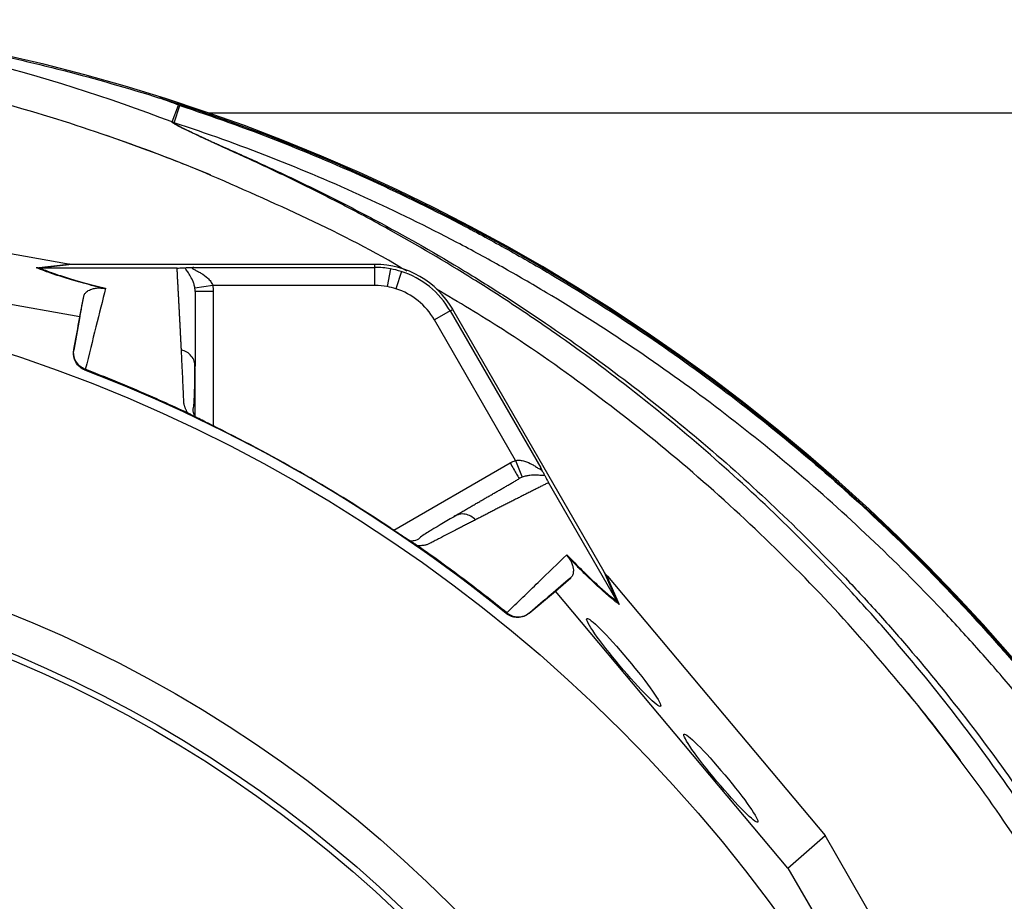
# Model space of a CAD drawing. Header units: millimetres. Extents: x 634 to 1409, y 1099 to 1989.
# Tile 16 of 17: x 1104 to 1267, y 1803 to 1949. Entities that reach past the tile are written whole.
import ezdxf

# ---------------------------------------------------------------- set-up
doc = ezdxf.new("R2010")
doc.units = ezdxf.units.MM

msp = doc.modelspace()

# ---------------------------------------------------------------- linework, layer by layer
at = {"color": 7, "linetype": 'Continuous', "lineweight": 25}
for p, q in [((1128.85, 1932.35), (1129.91, 1935.15)), ((1129.2, 1932.22), (1130.13, 1935.07)), ((1346.09, 1933.81), (1134.93, 1933.81)), ((1111.35, 1908.81), (1056.04, 1918.6)), ((1054.43, 1910.55), (1113.52, 1900.09)), ((1106.31, 1908.16), (1111.66, 1908.75)), ((1112.23, 1908.7), (1106.89, 1908.11)), ((1129.69, 1908.11), (1106.9, 1908.11)), ((1162.54, 1908.7), (1112.23, 1908.7)), ((1132.48, 1908.21), (1162.54, 1908.21)), ((1162.54, 1908.21), (1162.54, 1908.7)), ((1165.12, 1907.98), (1164.58, 1905.03)), ((1166.92, 1907.53), (1166.01, 1904.67)), ((1135.61, 1905.21), (1132.65, 1904.75)), ((1162.54, 1905.21), (1135.61, 1905.21)), ((1113.52, 1900.09), (1114.18, 1903.4)), ((1175.02, 1901.01), (1175.44, 1901.25)), ((1200.6, 1857.68), (1175.44, 1901.25)), ((1113.52, 1900.09), (1112.52, 1894.49)), ((1175.02, 1901.01), (1172.42, 1899.51)), ((1175.02, 1901.01), (1190.05, 1874.97)), ((1185.89, 1876.18), (1172.42, 1899.51)), ((1112.52, 1894.49), (1112.55, 1894.61)), ((1132.69, 1891.76), (1132.61, 1892.2)), ((1132.69, 1883.43), (1132.69, 1891.59)), ((1114.43, 1891.3), (1114.4, 1891.16)), ((1132.02, 1883.77), (1131.95, 1883.82)), ((1185.89, 1876.18), (1186.97, 1873.39)), ((1202.75, 1852.77), (1191.36, 1872.5)), ((1176.12, 1867.08), (1175.7, 1866.93)), ((1169.19, 1862.31), (1169.11, 1862.36)), ((1202.76, 1852.76), (1200.6, 1857.68)), ((1200.93, 1857.21), (1203.09, 1852.28)), ((1192.5, 1854.49), (1195.03, 1856.71)), ((1201.13, 1856.97), (1237.26, 1813.97)), ((1188.14, 1850.83), (1192.5, 1854.49)), ((1231.1, 1808.55), (1192.5, 1854.49)), ((1184.33, 1850.79), (1184.43, 1850.89)), ((1188.24, 1850.92), (1188.14, 1850.83)), ((1231.1, 1808.55), (1237.26, 1813.97)), ((1272.21, 1753.44), (1237.26, 1813.97)), ((1231.1, 1808.55), (1264.44, 1750.8))]:
    msp.add_line(p, q, dxfattribs=at)
at = {"color": 8, "linetype": 'Continuous', "lineweight": 25}
for p, q in [((1135.69, 1904.22), (1135.69, 1881.92)), ((1165.67, 1864.6), (1184.99, 1875.76))]:
    msp.add_line(p, q, dxfattribs=at)
at = {"color": 7, "linetype": 'Continuous', "lineweight": 25}
for radius in [258.01, 217.51, 211.5, 210.5]:
    msp.add_circle((1021.09, 1648.81), radius, dxfattribs=at)
for centre, radius, start, end in [((1021.09, 1648.81), 303.33, 69.1909, 82.1856), ((1033.23, 1639.91), 311, 1.7589, 82.6994), ((1021.09, 1648.81), 306.32, 69.1909, 69.8176), ((1033.23, 1639.91), 310.83, 1.7589, 72.4844), ((1021.09, 1648.81), 297.5, 67.4425, 71.1054), ((1162.54, 1893.81), 14.9, 30, 90), ((1162.54, 1893.81), 14.4, 79.7042, 90), ((1162.54, 1893.81), 14.4, 72.3214, 79.7042), ((1162.54, 1893.81), 14.4, 30, 72.3214), ((1162.54, 1893.81), 11.4, 79.7042, 90), ((1162.54, 1893.81), 11.4, 72.3214, 79.7042), ((1162.54, 1893.81), 11.4, 30, 72.3214), ((1021.09, 1648.81), 259.7, 51.0565, 68.9435), ((1021.09, 1648.81), 297.5, 36.6498, 39.3785)]:
    msp.add_arc(centre, radius, start, end, dxfattribs=at)
for centre, major_axis, start_param, end_param in [((1112.89, 1908.81), (17.02, -2.99), 4.624766, 4.642972), ((1200.36, 1858.3), (-11.1, 13.24), 1.640213, 1.658419)]:
    msp.add_ellipse(centre, major_axis=major_axis, ratio=0.015428, start_param=start_param, end_param=end_param, dxfattribs=at)
for centre in [(1203.84, 1842.66), (1219.96, 1823.47)]:
    msp.add_ellipse(centre, major_axis=(-6.12, 7.29), ratio=0.088975, dxfattribs=at)
for points, knots in [([(1062.33, 1949.32), (1062.36, 1949.31), (1062.4, 1949.31), (1062.47, 1949.31), (1062.51, 1949.3), (1062.62, 1949.29), (1062.7, 1949.28), (1062.94, 1949.26), (1063.11, 1949.25), (1063.61, 1949.2), (1063.95, 1949.17), (1064.96, 1949.07), (1065.64, 1949), (1067.68, 1948.79), (1069.05, 1948.63), (1071.78, 1948.31), (1073.14, 1948.14), (1075.87, 1947.78), (1077.23, 1947.58), (1081.32, 1946.99), (1084.03, 1946.55), (1089.45, 1945.61), (1092.15, 1945.1), (1100.23, 1943.47), (1105.59, 1942.24), (1116.23, 1939.49), (1121.52, 1937.98), (1126.78, 1936.32)], [0, 0, 0, 0, 0.001953, 0.001953, 0.003906, 0.003906, 0.007813, 0.007813, 0.015625, 0.015625, 0.03125, 0.03125, 0.0625, 0.0625, 0.125, 0.125, 0.1875, 0.1875, 0.25, 0.25, 0.375, 0.375, 0.5, 0.5, 0.75, 0.75, 1, 1, 1, 1]), ([(1134.35, 1923.9), (1131.85, 1924.93), (1118.11, 1930.37), (1101.43, 1935.58), (1087.07, 1938.91), (1084.47, 1939.48)], [0.61741956, 0.61741956, 0.61741956, 0.61741956, 0.62177403, 0.64121733, 0.64550009, 0.64550009, 0.64550009, 0.64550009]), ([(1130.13, 1935.07), (1141.05, 1931.49), (1151.71, 1927.32), (1167.31, 1920.19), (1172.45, 1917.67), (1180.07, 1913.67), (1182.59, 1912.3), (1187.6, 1909.49), (1190.08, 1908.06), (1202.35, 1900.73), (1211.77, 1894.37), (1229.85, 1880.69), (1238.5, 1873.37), (1250.88, 1861.64), (1254.91, 1857.61), (1260.8, 1851.38), (1262.74, 1849.27), (1266.57, 1844.99), (1268.46, 1842.83), (1277.72, 1831.88), (1284.63, 1822.75), (1294.24, 1808.48), (1297.31, 1803.62), (1303.18, 1793.76), (1305.98, 1788.74), (1311.3, 1778.56), (1313.81, 1773.41), (1318.52, 1763.03), (1320.73, 1757.79), (1326.9, 1741.93), (1330.42, 1731.16), (1336.29, 1709.24), (1338.63, 1698.09), (1340.77, 1683.9), (1341.16, 1681.05), (1341.86, 1675.35), (1342.17, 1672.5), (1342.98, 1663.93), (1343.36, 1658.19), (1343.68, 1649.58), (1343.74, 1646.71), (1343.8, 1640.96), (1343.79, 1638.09), (1343.65, 1629.47), (1343.4, 1623.74), (1342.22, 1606.6), (1340.84, 1595.22), (1338.38, 1581.08), (1337.85, 1578.26), (1336.72, 1572.63), (1336.12, 1569.83), (1334.21, 1561.44), (1332.8, 1555.89), (1329.7, 1544.87), (1328.01, 1539.39), (1325.26, 1531.24), (1324.3, 1528.53), (1322.33, 1523.14), (1321.31, 1520.45), (1316.05, 1507.12), (1311.3, 1496.69), (1306.03, 1486.51)], [0, 0, 0, 0, 0.0625, 0.0625, 0.09375, 0.09375, 0.109375, 0.109375, 0.125, 0.125, 0.1875, 0.1875, 0.25, 0.25, 0.28125, 0.28125, 0.296875, 0.296875, 0.3125, 0.3125, 0.375, 0.375, 0.40625, 0.40625, 0.4375, 0.4375, 0.46875, 0.46875, 0.5, 0.5, 0.5625, 0.5625, 0.625, 0.625, 0.640625, 0.640625, 0.65625, 0.65625, 0.6875, 0.6875, 0.703125, 0.703125, 0.71875, 0.71875, 0.75, 0.75, 0.8125, 0.8125, 0.828125, 0.828125, 0.84375, 0.84375, 0.875, 0.875, 0.90625, 0.90625, 0.921875, 0.921875, 0.9375, 0.9375, 1, 1, 1, 1]), ([(1284.12, 1502.96), (1289.46, 1512.54), (1294.24, 1522.36), (1302.7, 1542.46), (1306.39, 1552.74), (1311.09, 1568.52), (1312.51, 1573.83), (1314.12, 1580.55), (1314.43, 1581.9), (1315.03, 1584.6), (1315.33, 1585.95), (1316.17, 1589.99), (1316.7, 1592.7), (1319.15, 1606.21), (1320.5, 1617.06), (1321.65, 1633.39), (1321.89, 1638.84), (1322.02, 1647.02), (1322.02, 1649.76), (1321.96, 1655.22), (1321.89, 1657.96), (1321.58, 1666.18), (1321.22, 1671.66), (1320.45, 1679.9), (1320.15, 1682.65), (1319.49, 1688.14), (1319.12, 1690.87), (1317.1, 1704.48), (1314.9, 1715.21), (1309.34, 1736.37), (1306, 1746.8), (1301.08, 1759.65), (1300.06, 1762.2), (1297.95, 1767.3), (1296.86, 1769.84), (1293.48, 1777.39), (1291.11, 1782.34), (1283.6, 1796.95), (1278.09, 1806.37), (1266.1, 1824.56), (1259.61, 1833.33), (1250.88, 1843.89), (1249.1, 1845.99), (1246.39, 1849.09), (1245.47, 1850.12), (1243.63, 1852.17), (1242.7, 1853.19), (1238.03, 1858.26), (1234.2, 1862.19), (1222.42, 1873.63), (1214.2, 1880.8), (1201.34, 1890.88), (1196.96, 1894.12), (1190.25, 1898.81), (1187.99, 1900.35), (1183.44, 1903.36), (1181.13, 1904.84), (1174.17, 1909.18), (1169.47, 1911.94), (1162.36, 1915.88), (1159.98, 1917.16), (1155.2, 1919.64), (1152.81, 1920.85), (1149.21, 1922.62), (1148.02, 1923.19), (1145.63, 1924.33), (1144.43, 1924.9), (1142.07, 1926), (1140.9, 1926.53), (1139.19, 1927.31), (1138.63, 1927.57), (1137.53, 1928.07), (1136.99, 1928.31), (1136.21, 1928.67), (1135.95, 1928.79), (1135.47, 1929.01), (1135.23, 1929.12), (1134.54, 1929.44), (1134.09, 1929.65), (1133.22, 1930.05), (1132.8, 1930.25), (1132, 1930.63), (1131.62, 1930.81), (1130.55, 1931.32), (1129.95, 1931.62), (1129.42, 1931.92), (1129.32, 1931.97), (1129.16, 1932.08), (1129.09, 1932.12), (1128.91, 1932.24), (1128.85, 1932.31), (1128.85, 1932.35)], [0, 0, 0, 0, 0.0625, 0.0625, 0.125, 0.125, 0.15625, 0.15625, 0.164062, 0.164062, 0.171875, 0.171875, 0.1875, 0.1875, 0.25, 0.25, 0.28125, 0.28125, 0.296875, 0.296875, 0.3125, 0.3125, 0.34375, 0.34375, 0.359375, 0.359375, 0.375, 0.375, 0.4375, 0.4375, 0.5, 0.5, 0.515625, 0.515625, 0.53125, 0.53125, 0.5625, 0.5625, 0.625, 0.625, 0.6875, 0.6875, 0.703125, 0.703125, 0.710937, 0.710937, 0.71875, 0.71875, 0.75, 0.75, 0.8125, 0.8125, 0.84375, 0.84375, 0.859375, 0.859375, 0.875, 0.875, 0.90625, 0.90625, 0.921875, 0.921875, 0.9375, 0.9375, 0.945313, 0.945313, 0.953125, 0.953125, 0.960938, 0.960938, 0.964844, 0.964844, 0.96875, 0.96875, 0.970703, 0.970703, 0.972656, 0.972656, 0.976563, 0.976563, 0.980469, 0.980469, 0.984375, 0.984375, 0.992188, 0.992188, 0.994141, 0.994141, 0.996094, 0.996094, 1, 1, 1, 1]), ([(1129.2, 1932.22), (1129.2, 1932.19), (1129.25, 1932.13), (1129.4, 1932.03), (1129.46, 1931.99), (1129.6, 1931.9), (1129.68, 1931.85), (1130.14, 1931.59), (1130.66, 1931.33), (1131.58, 1930.89), (1131.91, 1930.73), (1132.61, 1930.4), (1132.97, 1930.23), (1133.73, 1929.88), (1134.13, 1929.69), (1134.74, 1929.41), (1134.94, 1929.32), (1135.36, 1929.12), (1135.57, 1929.03), (1135.78, 1928.93)], [0, 0, 0, 0, 0.125, 0.125, 0.1875, 0.1875, 0.25, 0.25, 0.5, 0.5, 0.625, 0.625, 0.75, 0.75, 0.875, 0.875, 0.9375, 0.9375, 1, 1, 1, 1]), ([(1303.39, 1487.88), (1308.62, 1497.96), (1313.32, 1508.29), (1318.53, 1521.5), (1319.54, 1524.16), (1321.49, 1529.5), (1322.44, 1532.18), (1325.16, 1540.26), (1326.84, 1545.69), (1329.91, 1556.61), (1331.31, 1562.1), (1333.2, 1570.41), (1333.79, 1573.19), (1334.91, 1578.76), (1335.44, 1581.56), (1337.88, 1595.57), (1339.25, 1606.83), (1340.42, 1623.81), (1340.66, 1629.49), (1340.8, 1638.03), (1340.81, 1640.87), (1340.76, 1646.56), (1340.69, 1649.41), (1340.38, 1657.94), (1340, 1663.62), (1339.21, 1672.11), (1338.9, 1674.94), (1338.21, 1680.58), (1337.82, 1683.41), (1335.7, 1697.46), (1333.38, 1708.51), (1327.58, 1730.22), (1324.09, 1740.89), (1319, 1753.98), (1317.94, 1756.59), (1316.3, 1760.48), (1315.75, 1761.78), (1314.62, 1764.36), (1314.04, 1765.65), (1311.13, 1772.08), (1308.64, 1777.17), (1303.38, 1787.26), (1300.61, 1792.23), (1294.79, 1802), (1291.74, 1806.82), (1282.23, 1820.95), (1275.39, 1830), (1266.21, 1840.84), (1264.34, 1842.99), (1260.55, 1847.23), (1258.63, 1849.32), (1252.79, 1855.49), (1248.8, 1859.48), (1236.54, 1871.1), (1227.97, 1878.36), (1210.07, 1891.91), (1200.73, 1898.2), (1188.58, 1905.47), (1186.12, 1906.89), (1181.16, 1909.67), (1178.66, 1911.03), (1171.12, 1914.99), (1166.03, 1917.48), (1150.57, 1924.54), (1140.01, 1928.67), (1129.2, 1932.22)], [0, 0, 0, 0, 0.0625, 0.0625, 0.078125, 0.078125, 0.09375, 0.09375, 0.125, 0.125, 0.15625, 0.15625, 0.171875, 0.171875, 0.1875, 0.1875, 0.25, 0.25, 0.28125, 0.28125, 0.296875, 0.296875, 0.3125, 0.3125, 0.34375, 0.34375, 0.359375, 0.359375, 0.375, 0.375, 0.4375, 0.4375, 0.5, 0.5, 0.515625, 0.515625, 0.523438, 0.523438, 0.53125, 0.53125, 0.5625, 0.5625, 0.59375, 0.59375, 0.625, 0.625, 0.6875, 0.6875, 0.703125, 0.703125, 0.71875, 0.71875, 0.75, 0.75, 0.8125, 0.8125, 0.875, 0.875, 0.890625, 0.890625, 0.90625, 0.90625, 0.9375, 0.9375, 1, 1, 1, 1]), ([(1135.78, 1928.93), (1136.03, 1928.82), (1136.28, 1928.7), (1136.8, 1928.47), (1137.07, 1928.35), (1137.87, 1927.99), (1138.42, 1927.75), (1140.1, 1927), (1141.25, 1926.49), (1143.57, 1925.44), (1144.75, 1924.9), (1147.1, 1923.8), (1148.28, 1923.25), (1151.82, 1921.55), (1154.18, 1920.39), (1158.88, 1918.01), (1161.22, 1916.79), (1168.22, 1913.02), (1172.84, 1910.38), (1179.69, 1906.23), (1181.96, 1904.81), (1186.45, 1901.92), (1188.67, 1900.45), (1195.28, 1895.96), (1199.61, 1892.85), (1208.08, 1886.43), (1212.23, 1883.1), (1220.35, 1876.24), (1224.33, 1872.7), (1232.1, 1865.4), (1235.9, 1861.64), (1241.47, 1855.83), (1243.3, 1853.87), (1246.92, 1849.89), (1248.69, 1847.88), (1253.94, 1841.8), (1257.31, 1837.66), (1267.09, 1825.02), (1273.13, 1816.29), (1284.29, 1798.22), (1289.4, 1788.87), (1295.2, 1776.81), (1296.32, 1774.37), (1298.52, 1769.47), (1299.59, 1766.99), (1302.69, 1759.54), (1304.61, 1754.54), (1309.97, 1739.43), (1313, 1729.2), (1317.97, 1708.46), (1319.91, 1697.95), (1321.64, 1684.62), (1321.95, 1681.94), (1322.5, 1676.59), (1322.74, 1673.91), (1323.35, 1665.89), (1323.61, 1660.56), (1323.85, 1649.9), (1323.83, 1644.58), (1323.51, 1633.95), (1323.21, 1628.64), (1321.89, 1612.75), (1320.46, 1602.19), (1317.95, 1589.02), (1317.41, 1586.39), (1316.27, 1581.13), (1315.66, 1578.51), (1313.73, 1570.67), (1312.31, 1565.51), (1307.66, 1550.18), (1304.04, 1540.17), (1295.76, 1520.6), (1291.11, 1511.03), (1285.94, 1501.68)], [0, 0, 0, 0, 0.001953, 0.001953, 0.003906, 0.003906, 0.007812, 0.007812, 0.015625, 0.015625, 0.023437, 0.023437, 0.03125, 0.03125, 0.046875, 0.046875, 0.0625, 0.0625, 0.09375, 0.09375, 0.109375, 0.109375, 0.125, 0.125, 0.15625, 0.15625, 0.1875, 0.1875, 0.21875, 0.21875, 0.25, 0.25, 0.265625, 0.265625, 0.28125, 0.28125, 0.3125, 0.3125, 0.375, 0.375, 0.4375, 0.4375, 0.453125, 0.453125, 0.46875, 0.46875, 0.5, 0.5, 0.5625, 0.5625, 0.625, 0.625, 0.640625, 0.640625, 0.65625, 0.65625, 0.6875, 0.6875, 0.71875, 0.71875, 0.75, 0.75, 0.8125, 0.8125, 0.828125, 0.828125, 0.84375, 0.84375, 0.875, 0.875, 0.9375, 0.9375, 1, 1, 1, 1]), ([(1167.82, 1907.61), (1167.81, 1907.61), (1162.51, 1910.84), (1151.4, 1916.44), (1140.03, 1921.42), (1134.35, 1923.9)], [0, 0, 0, 0, 0.00052, 0.50026, 1, 1, 1, 1]), ([(1117.31, 1904.76), (1116.67, 1904.92), (1116.05, 1905.08), (1114.87, 1905.39), (1114.29, 1905.55), (1112.65, 1906), (1111.66, 1906.29), (1110.3, 1906.72), (1109.87, 1906.86), (1109.05, 1907.13), (1108.66, 1907.27), (1107.56, 1907.66), (1106.9, 1907.91), (1106.31, 1908.16)], [0, 0, 0, 0, 0.125, 0.125, 0.25, 0.25, 0.5, 0.5, 0.625, 0.625, 0.75, 0.75, 1, 1, 1, 1]), ([(1106.9, 1908.11), (1107.48, 1907.86), (1108.13, 1907.61), (1109.22, 1907.22), (1109.61, 1907.08), (1110.42, 1906.81), (1110.85, 1906.67), (1112.2, 1906.25), (1113.19, 1905.96), (1115.35, 1905.36), (1116.53, 1905.06), (1117.81, 1904.74)], [0, 0, 0, 0, 0.25, 0.25, 0.375, 0.375, 0.5, 0.5, 0.75, 0.75, 1, 1, 1, 1]), ([(1129.69, 1908.11), (1129.86, 1908.11), (1130.02, 1908.11), (1130.29, 1908.12), (1130.41, 1908.12), (1130.61, 1908.13), (1130.7, 1908.14), (1130.86, 1908.15), (1130.93, 1908.15), (1131, 1908.16)], [0, 0, 0, 0, 0.25, 0.25, 0.5, 0.5, 0.75, 0.75, 1, 1, 1, 1]), ([(1130.4, 1894.51), (1130.39, 1894.75), (1130.37, 1895.22), (1130.33, 1895.92), (1130.3, 1896.61), (1130.26, 1897.3), (1130.23, 1897.98), (1130.19, 1898.66), (1130.16, 1899.33), (1130.12, 1899.99), (1130.09, 1900.65), (1130.05, 1901.3), (1130.02, 1901.95), (1129.98, 1902.59), (1129.95, 1903.22), (1129.92, 1903.85), (1129.88, 1904.48), (1129.85, 1905.1), (1129.82, 1905.71), (1129.78, 1906.32), (1129.75, 1906.92), (1129.72, 1907.52), (1129.7, 1907.91), (1129.69, 1908.11)], [0, 0, 0, 0, 0.045336, 0.090894, 0.136674, 0.182678, 0.228907, 0.275362, 0.322044, 0.368954, 0.416093, 0.463462, 0.511063, 0.558896, 0.606962, 0.655262, 0.703798, 0.752569, 0.801578, 0.850824, 0.900309, 0.950034, 1, 1, 1, 1]), ([(1131, 1908.16), (1131.07, 1908.16), (1131.16, 1908.17), (1131.36, 1908.18), (1131.47, 1908.18), (1131.73, 1908.19), (1131.87, 1908.2), (1132.16, 1908.2), (1132.32, 1908.21), (1132.48, 1908.21)], [0, 0, 0, 0, 0.25, 0.25, 0.5, 0.5, 0.75, 0.75, 1, 1, 1, 1]), ([(1132.65, 1904.75), (1132.61, 1904.99), (1132.56, 1905.21), (1132.43, 1905.62), (1132.36, 1905.81), (1132.13, 1906.34), (1131.96, 1906.65), (1131.64, 1907.18), (1131.48, 1907.41), (1131.19, 1907.82), (1131.07, 1908), (1131, 1908.16)], [0, 0, 0, 0, 0.125, 0.125, 0.25, 0.25, 0.5, 0.5, 0.75, 0.75, 1, 1, 1, 1]), ([(1132.48, 1908.21), (1132.4, 1908.21), (1132.33, 1908.2), (1132.22, 1908.17), (1132.19, 1908.14), (1132.21, 1908.07), (1132.25, 1908.03), (1132.37, 1907.95), (1132.45, 1907.91), (1132.7, 1907.77), (1132.88, 1907.68), (1133.27, 1907.48), (1133.46, 1907.37), (1134.04, 1907.02), (1134.43, 1906.75), (1134.95, 1906.26), (1135.12, 1906.08), (1135.34, 1905.78), (1135.4, 1905.67), (1135.52, 1905.45), (1135.57, 1905.33), (1135.61, 1905.21)], [0, 0, 0, 0, 0.0625, 0.0625, 0.125, 0.125, 0.1875, 0.1875, 0.25, 0.25, 0.375, 0.375, 0.5, 0.5, 0.75, 0.75, 0.875, 0.875, 0.9375, 0.9375, 1, 1, 1, 1]), ([(1162.54, 1905.21), (1162.54, 1905.56), (1162.54, 1905.93), (1162.54, 1906.66), (1162.54, 1907), (1162.54, 1907.59), (1162.54, 1907.82), (1162.54, 1908.12), (1162.54, 1908.2), (1162.54, 1908.21)], [0, 0, 0, 0, 0.25, 0.25, 0.5, 0.5, 0.75, 0.75, 1, 1, 1, 1]), ([(1114.18, 1903.4), (1114.21, 1903.56), (1114.27, 1903.71), (1114.48, 1904), (1114.62, 1904.14), (1114.89, 1904.33), (1115, 1904.39), (1115.24, 1904.51), (1115.37, 1904.57), (1115.62, 1904.65), (1115.7, 1904.67), (1115.89, 1904.72), (1116, 1904.74), (1116.24, 1904.78), (1116.38, 1904.79), (1116.64, 1904.8), (1116.73, 1904.8), (1116.91, 1904.8), (1116.97, 1904.8), (1117.12, 1904.79), (1117.2, 1904.78), (1117.31, 1904.76)], [0, 0, 0, 0, 0.25, 0.25, 0.5, 0.5, 0.625, 0.625, 0.75, 0.75, 0.8125, 0.8125, 0.875, 0.875, 0.9375, 0.9375, 0.96875, 0.96875, 0.984375, 0.984375, 1, 1, 1, 1]), ([(1117.81, 1904.74), (1117.3, 1902.7), (1116.76, 1900.57), (1115.64, 1896.1), (1115.06, 1893.76), (1114.45, 1891.29)], [0, 0, 0, 0, 0.5, 0.5, 1, 1, 1, 1]), ([(1252.48, 1835.8), (1248.49, 1840.56), (1240.52, 1850.07), (1227.45, 1863.35), (1213.65, 1875.85), (1199.06, 1887.41), (1185.43, 1897.07), (1176.43, 1902.42), (1172.75, 1904.6)], [0, 0, 0, 0, 0.175791, 0.351582, 0.527373, 0.703164, 0.878955, 1, 1, 1, 1]), ([(1132.69, 1904.22), (1132.69, 1904), (1132.69, 1903.54), (1132.69, 1902.85), (1132.69, 1902.15), (1132.69, 1901.45), (1132.69, 1900.74), (1132.69, 1900.03), (1132.69, 1899.31), (1132.69, 1898.58), (1132.69, 1897.85), (1132.69, 1897.11), (1132.69, 1896.36), (1132.69, 1895.61), (1132.69, 1894.85), (1132.69, 1894.09), (1132.69, 1893.32), (1132.69, 1892.55), (1132.69, 1892.02), (1132.69, 1891.76)], [0, 0, 0, 0, 0.061953, 0.123509, 0.18467, 0.245435, 0.305808, 0.365787, 0.425376, 0.484574, 0.543383, 0.601804, 0.659839, 0.717488, 0.774754, 0.831636, 0.888137, 0.944258, 1, 1, 1, 1]), ([(1135.69, 1904.22), (1135.29, 1904.22), (1134.9, 1904.22), (1134.17, 1904.22), (1133.84, 1904.22), (1133.29, 1904.22), (1133.06, 1904.22), (1132.76, 1904.22), (1132.69, 1904.22), (1132.69, 1904.22)], [0, 0, 0, 0, 0.25, 0.25, 0.5, 0.5, 0.75, 0.75, 1, 1, 1, 1]), ([(1114.4, 1891.16), (1114.07, 1891.29), (1113.78, 1891.47), (1113.25, 1891.92), (1113.03, 1892.19), (1112.78, 1892.64), (1112.71, 1892.8), (1112.59, 1893.12), (1112.55, 1893.29), (1112.46, 1893.8), (1112.46, 1894.15), (1112.52, 1894.49)], [0, 0, 0, 0, 0.25, 0.25, 0.5, 0.5, 0.625, 0.625, 0.75, 0.75, 1, 1, 1, 1]), ([(1114.43, 1891.3), (1114.11, 1891.43), (1113.81, 1891.6), (1113.28, 1892.06), (1113.06, 1892.33), (1112.81, 1892.78), (1112.74, 1892.93), (1112.62, 1893.25), (1112.58, 1893.42), (1112.52, 1893.76), (1112.51, 1893.93), (1112.51, 1894.27), (1112.52, 1894.44), (1112.55, 1894.61)], [0, 0, 0, 0, 0.25, 0.25, 0.5, 0.5, 0.625, 0.625, 0.75, 0.75, 0.875, 0.875, 1, 1, 1, 1]), ([(1131.48, 1884.03), (1131.44, 1884.09), (1131.37, 1884.22), (1131.27, 1884.4), (1131.18, 1884.57), (1131.11, 1884.74), (1131.04, 1884.91), (1130.98, 1885.07), (1130.93, 1885.23), (1130.88, 1885.39), (1130.84, 1885.58), (1130.81, 1885.83), (1130.79, 1886.2), (1130.77, 1886.64), (1130.75, 1887.14), (1130.71, 1887.96), (1130.66, 1889.09), (1130.6, 1890.49), (1130.53, 1891.86), (1130.47, 1893.2), (1130.42, 1894.07), (1130.4, 1894.51)], [0, 0, 0, 0, 0.0134228, 0.0267382, 0.0399565, 0.0530881, 0.0661437, 0.0791341, 0.0920702, 0.1049632, 0.1178244, 0.141662, 0.1728313, 0.2170572, 0.2634912, 0.3121266, 0.4491557, 0.58733, 0.7237611, 0.8613131, 1, 1, 1, 1]), ([(1132.54, 1883.75), (1132.49, 1883.88), (1132.3, 1884.45), (1132.48, 1885.18), (1132.53, 1886.16), (1132.61, 1887.6), (1132.64, 1889.62), (1132.65, 1891.31), (1132.65, 1892.21)], [0, 0, 0, 0, 0.0384066, 0.157587, 0.2772604, 0.4055066, 0.6863699, 1, 1, 1, 1]), ([(1131.95, 1883.82), (1131.92, 1883.83), (1131.88, 1883.85), (1131.8, 1883.88), (1131.73, 1883.92), (1131.65, 1883.95), (1131.56, 1883.99), (1131.5, 1884.02), (1131.48, 1884.03)], [0, 0, 0, 0, 0.160202, 0.321039, 0.484027, 0.650625, 0.822199, 1, 1, 1, 1]), ([(1136.21, 1881.66), (1136.13, 1881.69), (1135.99, 1881.77), (1135.77, 1881.87), (1135.56, 1881.98), (1135.35, 1882.08), (1135.14, 1882.19), (1134.94, 1882.29), (1134.73, 1882.39), (1134.53, 1882.49), (1134.33, 1882.59), (1134.07, 1882.72), (1133.77, 1882.88), (1133.42, 1883.05), (1133.09, 1883.22), (1132.79, 1883.37), (1132.51, 1883.52), (1132.25, 1883.65), (1132.1, 1883.73), (1132.02, 1883.77)], [0, 0, 0, 0, 0.043919, 0.087472, 0.13073, 0.173768, 0.216664, 0.259492, 0.30233, 0.345255, 0.388344, 0.431671, 0.51489, 0.596546, 0.677156, 0.757259, 0.837405, 0.91814, 1, 1, 1, 1]), ([(1136.21, 1881.66), (1135.8, 1881.86), (1134.97, 1882.27), (1133.8, 1882.86), (1132.88, 1883.32), (1132.54, 1883.51), (1132.42, 1883.57)], [0, 0, 0, 0, 0.272035, 0.551471, 0.845021, 1, 1, 1, 1]), ([(1184.99, 1875.76), (1185.19, 1875.42), (1185.38, 1875.08), (1185.75, 1874.45), (1185.91, 1874.16), (1186.19, 1873.68), (1186.3, 1873.49), (1186.45, 1873.23), (1186.49, 1873.16), (1186.49, 1873.16)], [0, 0, 0, 0, 0.25, 0.25, 0.5, 0.5, 0.75, 0.75, 1, 1, 1, 1]), ([(1185.89, 1876.18), (1186.14, 1876.24), (1186.38, 1876.24), (1186.88, 1876.2), (1187.12, 1876.14), (1187.81, 1875.93), (1188.24, 1875.73), (1188.83, 1875.4), (1189.02, 1875.29), (1189.39, 1875.06), (1189.56, 1874.94), (1189.8, 1874.8), (1189.88, 1874.75), (1190.01, 1874.69), (1190.07, 1874.67), (1190.13, 1874.69), (1190.14, 1874.73), (1190.11, 1874.83), (1190.08, 1874.9), (1190.05, 1874.97)], [0, 0, 0, 0, 0.125, 0.125, 0.25, 0.25, 0.5, 0.5, 0.625, 0.625, 0.75, 0.75, 0.8125, 0.8125, 0.875, 0.875, 0.9375, 0.9375, 1, 1, 1, 1]), ([(1190.74, 1873.67), (1190.57, 1873.65), (1190.36, 1873.66), (1189.86, 1873.7), (1189.58, 1873.73), (1188.95, 1873.74), (1188.61, 1873.74), (1188.04, 1873.67), (1187.83, 1873.64), (1187.41, 1873.54), (1187.19, 1873.48), (1186.97, 1873.39)], [0, 0, 0, 0, 0.25, 0.25, 0.5, 0.5, 0.75, 0.75, 0.875, 0.875, 1, 1, 1, 1]), ([(1190.74, 1873.67), (1190.71, 1873.73), (1190.67, 1873.81), (1190.58, 1873.99), (1190.53, 1874.09), (1190.41, 1874.31), (1190.34, 1874.44), (1190.2, 1874.7), (1190.12, 1874.83), (1190.05, 1874.97)], [0, 0, 0, 0, 0.25, 0.25, 0.5, 0.5, 0.75, 0.75, 1, 1, 1, 1]), ([(1190.74, 1873.67), (1190.8, 1873.54), (1190.87, 1873.41), (1191.01, 1873.14), (1191.06, 1873.04), (1191.15, 1872.86), (1191.19, 1872.8), (1191.26, 1872.67), (1191.31, 1872.59), (1191.35, 1872.52)], [0, 0, 0, 0, 0.5, 0.5, 0.75, 0.75, 0.875, 0.875, 1, 1, 1, 1]), ([(1175.7, 1866.93), (1175.91, 1867.05), (1176.34, 1867.3), (1176.98, 1867.66), (1177.61, 1868.03), (1178.23, 1868.39), (1178.85, 1868.75), (1179.47, 1869.1), (1180.08, 1869.46), (1180.69, 1869.81), (1181.29, 1870.15), (1181.88, 1870.5), (1182.48, 1870.84), (1183.07, 1871.18), (1183.65, 1871.52), (1184.23, 1871.85), (1184.8, 1872.18), (1185.37, 1872.51), (1185.94, 1872.84), (1186.31, 1873.05), (1186.49, 1873.16)], [0, 0, 0, 0, 0.052635, 0.105608, 0.158921, 0.212573, 0.266566, 0.320902, 0.37558, 0.430604, 0.485973, 0.541688, 0.597751, 0.654162, 0.710923, 0.768034, 0.825496, 0.883311, 0.941478, 1, 1, 1, 1]), ([(1191.36, 1872.5), (1191.16, 1872.4), (1190.78, 1872.21), (1190.18, 1871.91), (1189.59, 1871.61), (1188.99, 1871.3), (1188.38, 1870.99), (1187.76, 1870.68), (1187.14, 1870.37), (1186.52, 1870.05), (1185.89, 1869.73), (1185.25, 1869.4), (1184.6, 1869.07), (1183.95, 1868.74), (1183.3, 1868.41), (1182.63, 1868.07), (1181.97, 1867.73), (1181.29, 1867.38), (1180.61, 1867.03), (1179.92, 1866.68), (1179.46, 1866.44), (1179.22, 1866.32)], [0, 0, 0, 0, 0.055211, 0.110128, 0.164753, 0.219086, 0.273129, 0.326884, 0.38035, 0.43353, 0.486425, 0.539036, 0.591365, 0.643413, 0.695181, 0.746671, 0.797884, 0.848822, 0.899487, 0.949879, 1, 1, 1, 1]), ([(1176.11, 1867.12), (1174.65, 1866.25), (1172.59, 1865.02), (1170.34, 1863.7), (1169.53, 1862.86), (1168.72, 1862.81), (1168.43, 1862.79)], [0, 0, 0, 0, 0.578265, 0.819399, 0.935238, 1, 1, 1, 1]), ([(1179.22, 1866.32), (1179.01, 1866.21), (1178.57, 1865.99), (1177.91, 1865.65), (1177.24, 1865.31), (1176.57, 1864.96), (1175.69, 1864.51), (1174.59, 1863.94), (1173.47, 1863.36), (1172.55, 1862.88), (1172.01, 1862.6), (1171.61, 1862.39), (1171.37, 1862.29), (1171.15, 1862.2), (1170.92, 1862.13), (1170.65, 1862.08), (1170.33, 1862.04), (1169.99, 1862.02), (1169.74, 1862.01), (1169.61, 1862.01)], [0, 0, 0, 0, 0.077777, 0.1552, 0.232272, 0.308995, 0.385372, 0.530526, 0.674474, 0.747423, 0.819615, 0.846383, 0.869761, 0.889755, 0.906383, 0.929523, 0.9528, 0.976272, 1, 1, 1, 1]), ([(1169.11, 1862.36), (1169.08, 1862.39), (1169, 1862.43), (1168.87, 1862.51), (1168.74, 1862.59), (1168.61, 1862.68), (1168.46, 1862.77), (1168.32, 1862.87), (1168.16, 1862.97), (1168, 1863.07), (1167.84, 1863.18), (1167.67, 1863.29), (1167.49, 1863.4), (1167.31, 1863.52), (1167.06, 1863.68), (1166.75, 1863.89), (1166.37, 1864.14), (1165.98, 1864.4), (1165.59, 1864.66), (1165.32, 1864.84), (1165.19, 1864.92)], [0, 0, 0, 0, 0.044249, 0.088103, 0.131644, 0.174954, 0.21812, 0.261226, 0.304357, 0.347601, 0.391041, 0.434763, 0.478847, 0.523375, 0.568424, 0.654803, 0.740537, 0.826241, 0.912528, 1, 1, 1, 1]), ([(1169.61, 1862.01), (1169.58, 1862.04), (1169.52, 1862.08), (1169.43, 1862.14), (1169.34, 1862.2), (1169.26, 1862.26), (1169.21, 1862.3), (1169.19, 1862.31)], [0, 0, 0, 0, 0.212576, 0.416535, 0.614103, 0.807726, 1, 1, 1, 1]), ([(1184.41, 1850.9), (1186.24, 1852.66), (1187.98, 1854.33), (1191.29, 1857.54), (1192.87, 1859.07), (1194.38, 1860.53)], [0, 0, 0, 0, 0.5, 0.5, 1, 1, 1, 1]), ([(1194.38, 1860.53), (1195.29, 1859.58), (1196.15, 1858.71), (1197.75, 1857.14), (1198.49, 1856.43), (1199.53, 1855.47), (1199.87, 1855.17), (1200.51, 1854.6), (1200.82, 1854.34), (1201.71, 1853.59), (1202.25, 1853.15), (1202.75, 1852.77)], [0, 0, 0, 0, 0.25, 0.25, 0.5, 0.5, 0.625, 0.625, 0.75, 0.75, 1, 1, 1, 1]), ([(1194.65, 1860.11), (1194.71, 1860.03), (1194.76, 1859.96), (1194.85, 1859.83), (1194.88, 1859.78), (1194.97, 1859.63), (1195.02, 1859.54), (1195.14, 1859.31), (1195.19, 1859.19), (1195.28, 1858.96), (1195.32, 1858.86), (1195.37, 1858.67), (1195.4, 1858.58), (1195.45, 1858.34), (1195.47, 1858.19), (1195.48, 1857.92), (1195.48, 1857.8), (1195.45, 1857.47), (1195.4, 1857.28), (1195.25, 1856.95), (1195.15, 1856.82), (1195.03, 1856.71)], [0, 0, 0, 0, 0.015625, 0.015625, 0.03125, 0.03125, 0.0625, 0.0625, 0.125, 0.125, 0.1875, 0.1875, 0.25, 0.25, 0.375, 0.375, 0.5, 0.5, 0.75, 0.75, 1, 1, 1, 1]), ([(1203.09, 1852.28), (1202.58, 1852.67), (1202.03, 1853.12), (1201.14, 1853.87), (1200.83, 1854.14), (1200.18, 1854.72), (1199.85, 1855.02), (1198.8, 1855.98), (1198.05, 1856.7), (1196.84, 1857.89), (1196.41, 1858.31), (1195.55, 1859.18), (1195.11, 1859.64), (1194.65, 1860.11)], [0, 0, 0, 0, 0.25, 0.25, 0.375, 0.375, 0.5, 0.5, 0.75, 0.75, 0.875, 0.875, 1, 1, 1, 1]), ([(1188.14, 1850.83), (1187.88, 1850.61), (1187.58, 1850.43), (1186.93, 1850.19), (1186.59, 1850.13), (1186.07, 1850.12), (1185.9, 1850.14), (1185.56, 1850.19), (1185.39, 1850.24), (1184.9, 1850.41), (1184.6, 1850.57), (1184.33, 1850.79)], [0, 0, 0, 0, 0.25, 0.25, 0.5, 0.5, 0.625, 0.625, 0.75, 0.75, 1, 1, 1, 1]), ([(1184.43, 1850.89), (1184.7, 1850.67), (1185, 1850.5), (1185.66, 1850.27), (1186, 1850.22), (1186.52, 1850.22), (1186.69, 1850.24), (1187.03, 1850.3), (1187.19, 1850.34), (1187.52, 1850.46), (1187.67, 1850.54), (1187.96, 1850.71), (1188.1, 1850.81), (1188.24, 1850.92)], [0, 0, 0, 0, 0.25, 0.25, 0.5, 0.5, 0.625, 0.625, 0.75, 0.75, 0.875, 0.875, 1, 1, 1, 1]), ([(1318.47, 1651.59), (1318.49, 1653.31), (1318.55, 1660.92), (1317.62, 1674.4), (1315.64, 1691.95), (1312.54, 1709.34), (1308.44, 1726.53), (1303.32, 1743.44), (1297.21, 1760.02), (1290.13, 1776.2), (1282.1, 1791.94), (1273.13, 1807.17), (1263.34, 1821.88), (1256.1, 1831.16), (1252.48, 1835.8)], [0, 0, 0, 0, 0.025897, 0.114452, 0.203007, 0.291562, 0.380116, 0.468671, 0.557226, 0.645781, 0.734336, 0.82289, 0.911445, 1, 1, 1, 1])]:
    msp.add_open_spline(points, degree=3, knots=knots, dxfattribs=at)
for points in [[(1129.91, 1935.15), (1129.99, 1935.12), (1130.06, 1935.09), (1130.13, 1935.07)], [(1129.2, 1932.22), (1129.08, 1932.26), (1128.96, 1932.3), (1128.85, 1932.35)], [(1106.89, 1908.11), (1106.69, 1908.11), (1106.5, 1908.12), (1106.31, 1908.16)], [(1106.89, 1908.11), (1106.89, 1908.11), (1106.9, 1908.11), (1106.9, 1908.11)], [(1112.23, 1908.7), (1112.04, 1908.7), (1111.85, 1908.72), (1111.66, 1908.75)], [(1117.31, 1904.76), (1117.47, 1904.74), (1117.64, 1904.73), (1117.81, 1904.74)], [(1132.69, 1904.22), (1132.69, 1904.4), (1132.67, 1904.57), (1132.65, 1904.75)], [(1135.61, 1905.21), (1135.66, 1904.88), (1135.69, 1904.55), (1135.69, 1904.22)], [(1112.55, 1894.61), (1113.13, 1897.73), (1113.67, 1900.65), (1114.18, 1903.4)], [(1131.48, 1884.03), (1128.68, 1885.34), (1123.04, 1887.87), (1117.32, 1890.19), (1114.44, 1891.3)], [(1165.19, 1864.92), (1155.9, 1871.12), (1146.21, 1876.71), (1136.21, 1881.66)], [(1184.99, 1875.76), (1185.28, 1875.92), (1185.58, 1876.06), (1185.89, 1876.18)], [(1186.97, 1873.39), (1186.8, 1873.32), (1186.64, 1873.25), (1186.49, 1873.16)], [(1184.42, 1850.89), (1182.02, 1852.83), (1177.15, 1856.63), (1172.15, 1860.25), (1169.61, 1862.01)], [(1194.65, 1860.11), (1194.55, 1860.24), (1194.46, 1860.38), (1194.38, 1860.53)], [(1200.93, 1857.21), (1200.8, 1857.36), (1200.69, 1857.52), (1200.6, 1857.68)], [(1195.03, 1856.71), (1192.91, 1854.9), (1190.65, 1852.97), (1188.24, 1850.92)], [(1202.75, 1852.77), (1202.75, 1852.77), (1202.75, 1852.76), (1202.76, 1852.76)], [(1202.76, 1852.76), (1202.85, 1852.59), (1202.96, 1852.43), (1203.09, 1852.28)]]:
    msp.add_open_spline(points, degree=3, dxfattribs=at)
at = {"color": 8, "linetype": 'Continuous', "lineweight": 25}
for points, knots in [([(1132.61, 1892.2), (1132.59, 1892.36), (1132.53, 1892.83), (1132.08, 1893.54), (1131.34, 1894.2), (1130.71, 1894.41), (1130.4, 1894.51)], [0, 0, 0, 0, 0.1405892, 0.4323865, 0.7241838, 1, 1, 1, 1]), ([(1179.22, 1866.32), (1178.98, 1866.54), (1178.49, 1866.98), (1177.54, 1867.29), (1176.7, 1867.33), (1176.26, 1867.14), (1176.12, 1867.08)], [0, 0, 0, 0, 0.275816, 0.567614, 0.859411, 1, 1, 1, 1]), ([(1119.84, 1532.11), (1120.98, 1533.07), (1125.4, 1536.78), (1132.37, 1544.05), (1140.67, 1553.84), (1148.14, 1564.39), (1154.75, 1575.6), (1160.45, 1587.43), (1165.15, 1599.69), (1168.81, 1612.3), (1171.38, 1625.19), (1172.85, 1638.28), (1173.2, 1651.44), (1172.41, 1664.51), (1170.41, 1677.37), (1167.32, 1689.97), (1163.29, 1702.3), (1158.27, 1714.79), (1152.24, 1727.38), (1145.08, 1739.95), (1137.06, 1751.99), (1128.36, 1763.22), (1119.04, 1773.6), (1109.2, 1783.15), (1098.71, 1792), (1087.64, 1800.09), (1077.31, 1806.61), (1067.83, 1811.68), (1059.33, 1815.41), (1050.56, 1818.45), (1044.14, 1820.06), (1040.69, 1820.72), (1040.27, 1820.8)], [0, 0, 0, 0, 0.012243, 0.047476, 0.082711, 0.117826, 0.153727, 0.189755, 0.225782, 0.261682, 0.297698, 0.333847, 0.369988, 0.405992, 0.441442, 0.477007, 0.512617, 0.548131, 0.58774, 0.627448, 0.667153, 0.706756, 0.744251, 0.781886, 0.819565, 0.857192, 0.89468, 0.920099, 0.945599, 0.971072, 0.996452, 1, 1, 1, 1])]:
    msp.add_open_spline(points, degree=3, knots=knots, dxfattribs=at)

doc.saveas('drawing.dxf')
